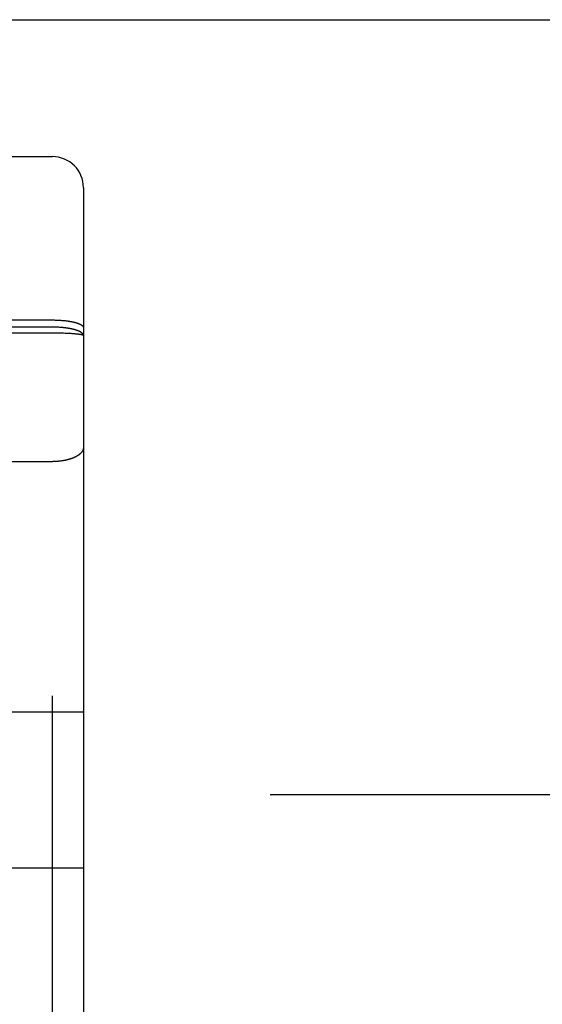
# Model space of a CAD drawing. Header units: inches. Extents: x 0 to 230, y 0 to 149.
# Tile 79 of 92: x 77.844 to 78.35, y 107.108 to 108.061. Entities that reach past the tile are written whole.
import ezdxf

# ---------------------------------------------------------------- set-up
doc = ezdxf.new("R2010")
doc.units = ezdxf.units.IN
doc.header["$LTSCALE"] = 12.635135
doc.header["$MEASUREMENT"] = 0
doc.linetypes.add('HIDDEN', pattern=[0.2, 0.1, -0.1])
doc.layers.get('0').update_dxf_attribs({"linetype": 'CONTINUOUS'})
doc.layers.add('02___PRT_ALL_AXES', color=7, linetype='CONTINUOUS')
doc.layers.add('DEFAULT_2', color=8, linetype='HIDDEN')

msp = doc.modelspace()

# ---------------------------------------------------------------- linework, layer by layer
at = {"color": 3, "linetype": 'Continuous'}
msp.add_line((74.82312, 108.0607), (103.42662, 108.0607), dxfattribs=at)
at = {"layer": '02___PRT_ALL_AXES', "color": 8, "linetype": 'HIDDEN'}
msp.add_line((77.81112, 107.9282), (77.87612, 107.9282), dxfattribs=at)
at = {"layer": 'DEFAULT_2', "color": 8, "linetype": 'HIDDEN'}
for p, q in [((77.87612, 106.1432), (77.87612, 107.9282)), ((77.90612, 107.8982), (77.90612, 106.1732)), ((77.3107, 107.7702), (77.87612, 107.7702)), ((77.87612, 107.7702), (77.87696, 107.77019)), ((77.87696, 107.77019), (77.8778, 107.77019)), ((77.8778, 107.77019), (77.87864, 107.77017)), ((77.87864, 107.77017), (77.87948, 107.77015)), ((77.87948, 107.77015), (77.88031, 107.77012)), ((77.88031, 107.77012), (77.88114, 107.77009)), ((77.88114, 107.77009), (77.88197, 107.77005)), ((77.88197, 107.77005), (77.8828, 107.77001)), ((77.8828, 107.77001), (77.88361, 107.76996)), ((77.88361, 107.76996), (77.88442, 107.76991)), ((77.88442, 107.76991), (77.88523, 107.76985)), ((77.88523, 107.76985), (77.88603, 107.76978)), ((77.88603, 107.76978), (77.88682, 107.76971)), ((77.88682, 107.76971), (77.8876, 107.76963)), ((77.8876, 107.76963), (77.88837, 107.76955)), ((77.88837, 107.76955), (77.88914, 107.76946)), ((77.87696, 107.75746), (77.31028, 107.75746)), ((77.87654, 107.76329), (77.31112, 107.76329)), ((77.87738, 107.76328), (77.87654, 107.76329)), ((77.87864, 107.75745), (77.87696, 107.75746)), ((77.87822, 107.76327), (77.87738, 107.76328)), ((77.87906, 107.76325), (77.87822, 107.76327)), ((77.88031, 107.75744), (77.87864, 107.75745)), ((77.8799, 107.76323), (77.87906, 107.76325)), ((77.88073, 107.76319), (77.8799, 107.76323)), ((77.88197, 107.75741), (77.88031, 107.75744)), ((77.88156, 107.76315), (77.88073, 107.76319)), ((77.88239, 107.76311), (77.88156, 107.76315)), ((77.88361, 107.75738), (77.88197, 107.75741)), ((77.88321, 107.76306), (77.88239, 107.76311)), ((77.88402, 107.763), (77.88321, 107.76306)), ((77.88523, 107.75735), (77.88361, 107.75738)), ((77.88483, 107.76294), (77.88402, 107.763)), ((77.88563, 107.76286), (77.88483, 107.76294)), ((77.88682, 107.7573), (77.88523, 107.75735)), ((77.88837, 107.75725), (77.88682, 107.7573)), ((77.88989, 107.75719), (77.88837, 107.75725)), ((77.891, 107.75714), (77.88989, 107.75719)), ((77.89208, 107.75709), (77.891, 107.75714)), ((77.89314, 107.75703), (77.89208, 107.75709)), ((77.89416, 107.75697), (77.89314, 107.75703)), ((77.89515, 107.75691), (77.89416, 107.75697)), ((77.89611, 107.75684), (77.89515, 107.75691)), ((77.89703, 107.75677), (77.89611, 107.75684)), ((77.89763, 107.75672), (77.89703, 107.75677)), ((77.89821, 107.75668), (77.89763, 107.75672)), ((77.89877, 107.75662), (77.89821, 107.75668)), ((77.89931, 107.75657), (77.89877, 107.75662)), ((77.89984, 107.75652), (77.89931, 107.75657)), ((77.90034, 107.75646), (77.89984, 107.75652)), ((77.90083, 107.75641), (77.90034, 107.75646)), ((77.9013, 107.75635), (77.90083, 107.75641)), ((77.90174, 107.75629), (77.9013, 107.75635)), ((77.81112, 107.63323), (77.87654, 107.63323)), ((77.78112, 107.3912), (77.90612, 107.3912)), ((102.09362, 107.31069), (75.48962, 107.31069)), ((77.78112, 107.2402), (77.90612, 107.2402))]:
    msp.add_line(p, q, dxfattribs=at)
for points in [[(77.88914, 107.76946), (77.88989, 107.76937), (77.89026, 107.76932), (77.89063, 107.76927), (77.891, 107.76922), (77.89136, 107.76916), (77.89172, 107.76911), (77.89208, 107.76905), (77.89243, 107.769), (77.89279, 107.76894), (77.89313, 107.76888), (77.89348, 107.76882), (77.89382, 107.76876), (77.89416, 107.7687), (77.89449, 107.76864), (77.89482, 107.76857), (77.89515, 107.76851), (77.89547, 107.76844), (77.89579, 107.76837), (77.89611, 107.7683), (77.89642, 107.76823), (77.89673, 107.76816), (77.89703, 107.76809), (77.89733, 107.76801), (77.89763, 107.76794), (77.89792, 107.76787), (77.89821, 107.76779), (77.89849, 107.76771), (77.89877, 107.76763), (77.89904, 107.76755), (77.89931, 107.76747), (77.89957, 107.76739), (77.89983, 107.76731), (77.90009, 107.76723), (77.90034, 107.76714), (77.90059, 107.76706), (77.90083, 107.76697), (77.90106, 107.76689), (77.90129, 107.7668), (77.90152, 107.76671), (77.90174, 107.76662), (77.90196, 107.76653), (77.90217, 107.76644), (77.90238, 107.76635), (77.90258, 107.76626), (77.90277, 107.76617), (77.90296, 107.76608), (77.90315, 107.76598), (77.90333, 107.76589), (77.9035, 107.76579), (77.90367, 107.7657), (77.90384, 107.7656), (77.90399, 107.76551), (77.90415, 107.76541), (77.9043, 107.76531), (77.90444, 107.76521), (77.90457, 107.76512), (77.9047, 107.76502), (77.90483, 107.76492), (77.90495, 107.76482), (77.90506, 107.76472), (77.90517, 107.76462), (77.90527, 107.76452), (77.90537, 107.76441), (77.90546, 107.76431), (77.90554, 107.76421), (77.90562, 107.76411), (77.9057, 107.76401), (77.90576, 107.7639), (77.90583, 107.7638), (77.90588, 107.7637), (77.90593, 107.7636), (77.90598, 107.76349), (77.90601, 107.76339), (77.90605, 107.76328), (77.90607, 107.76318), (77.90609, 107.76308), (77.90611, 107.76297), (77.90612, 107.76287), (77.90612, 107.76277)], [(77.90612, 107.75503), (77.90612, 107.75515), (77.90611, 107.75526), (77.90609, 107.75538), (77.90607, 107.75549), (77.90605, 107.75561), (77.90601, 107.75572), (77.90598, 107.75584), (77.90593, 107.75595), (77.90588, 107.75607), (77.90583, 107.75618), (77.90576, 107.7563), (77.9057, 107.75641), (77.90562, 107.75653), (77.90554, 107.75664), (77.90546, 107.75675), (77.90537, 107.75687), (77.90527, 107.75698), (77.90517, 107.75709), (77.90506, 107.7572), (77.90495, 107.75732), (77.90483, 107.75743), (77.9047, 107.75754), (77.90457, 107.75765), (77.90444, 107.75776), (77.9043, 107.75787), (77.90415, 107.75798), (77.904, 107.75808), (77.90384, 107.75819), (77.90367, 107.7583), (77.9035, 107.7584), (77.90333, 107.75851), (77.90315, 107.75861), (77.90296, 107.75872), (77.90277, 107.75882), (77.90258, 107.75892), (77.90238, 107.75903), (77.90217, 107.75913), (77.90196, 107.75923), (77.90174, 107.75933), (77.90152, 107.75942), (77.9013, 107.75952), (77.90106, 107.75962), (77.90083, 107.75972), (77.90059, 107.75981), (77.90034, 107.7599), (77.90009, 107.76), (77.89984, 107.76009), (77.89958, 107.76018), (77.89931, 107.76027), (77.89904, 107.76036), (77.89877, 107.76045), (77.89849, 107.76053), (77.89821, 107.76062), (77.89792, 107.76071), (77.89763, 107.76079), (77.89733, 107.76087), (77.89703, 107.76095), (77.89673, 107.76103), (77.89642, 107.76111), (77.89611, 107.76119), (77.8958, 107.76127), (77.89548, 107.76134), (77.89515, 107.76142), (77.89483, 107.76149), (77.89449, 107.76156), (77.89416, 107.76163), (77.89382, 107.7617), (77.89348, 107.76177), (77.89314, 107.76183), (77.89279, 107.7619), (77.89244, 107.76196), (77.89208, 107.76202), (77.89172, 107.76209), (77.89136, 107.76215), (77.891, 107.7622), (77.89063, 107.76226), (77.89026, 107.76232), (77.88989, 107.76237), (77.88952, 107.76242), (77.88914, 107.76247), (77.88876, 107.76252), (77.88837, 107.76257), (77.88799, 107.76262), (77.8876, 107.76266), (77.88721, 107.76271), (77.88682, 107.76275), (77.88643, 107.76279), (77.88563, 107.76286)], [(77.90612, 107.75503), (77.90612, 107.75506), (77.90611, 107.7551), (77.90609, 107.75513), (77.90607, 107.75517), (77.90605, 107.7552), (77.90601, 107.75523), (77.90598, 107.75527), (77.90593, 107.7553), (77.90588, 107.75534), (77.90583, 107.75537), (77.90576, 107.7554), (77.9057, 107.75544), (77.90562, 107.75547), (77.90554, 107.7555), (77.90546, 107.75554), (77.90537, 107.75557), (77.90527, 107.7556), (77.90517, 107.75564), (77.90506, 107.75567), (77.90495, 107.7557), (77.90483, 107.75574), (77.9047, 107.75577), (77.90457, 107.7558), (77.90444, 107.75583), (77.9043, 107.75586), (77.90415, 107.7559), (77.904, 107.75593), (77.90384, 107.75596), (77.90367, 107.75599), (77.9035, 107.75602), (77.90333, 107.75605), (77.90315, 107.75608), (77.90296, 107.75612), (77.90277, 107.75615), (77.90258, 107.75618), (77.90238, 107.75621), (77.90217, 107.75624), (77.90174, 107.75629)], [(77.90612, 107.64682), (77.90612, 107.64663), (77.90611, 107.64644), (77.90609, 107.64625), (77.90607, 107.64606), (77.90605, 107.64587), (77.90601, 107.64568), (77.90598, 107.64549), (77.90593, 107.6453), (77.90588, 107.64511), (77.90583, 107.64492), (77.90576, 107.64473), (77.9057, 107.64454), (77.90562, 107.64436), (77.90554, 107.64417), (77.90546, 107.64398), (77.90537, 107.6438), (77.90527, 107.64361), (77.90517, 107.64343), (77.90506, 107.64324), (77.90495, 107.64306), (77.90483, 107.64287), (77.9047, 107.64269), (77.90457, 107.64251), (77.90444, 107.64233), (77.9043, 107.64215), (77.90415, 107.64197), (77.904, 107.6418), (77.90384, 107.64162), (77.90367, 107.64144), (77.9035, 107.64127), (77.90333, 107.6411), (77.90315, 107.64092), (77.90296, 107.64075), (77.90277, 107.64058), (77.90258, 107.64041), (77.90238, 107.64025), (77.90217, 107.64008), (77.90196, 107.63991), (77.90174, 107.63975), (77.90152, 107.63959), (77.9013, 107.63943), (77.90106, 107.63927), (77.90083, 107.63911), (77.90059, 107.63895), (77.90034, 107.6388), (77.90009, 107.63865), (77.89984, 107.6385), (77.89958, 107.63835), (77.89931, 107.6382), (77.89904, 107.63805), (77.89877, 107.63791), (77.89849, 107.63776), (77.89821, 107.63762), (77.89792, 107.63748), (77.89763, 107.63735), (77.89733, 107.63721), (77.89703, 107.63708), (77.89673, 107.63694), (77.89642, 107.63681), (77.89611, 107.63669), (77.8958, 107.63656), (77.89548, 107.63644), (77.89515, 107.63631), (77.89483, 107.63619), (77.89449, 107.63608), (77.89416, 107.63596), (77.89382, 107.63585), (77.89348, 107.63574), (77.89314, 107.63563), (77.89279, 107.63552), (77.89244, 107.63541), (77.89208, 107.63531), (77.89172, 107.63521), (77.89136, 107.63511), (77.891, 107.63502), (77.89063, 107.63492), (77.89026, 107.63483), (77.88989, 107.63474), (77.88952, 107.63466), (77.88914, 107.63457), (77.88876, 107.63449), (77.88837, 107.63441), (77.88799, 107.63434), (77.8876, 107.63426), (77.88721, 107.63419), (77.88682, 107.63412), (77.88643, 107.63406), (77.88603, 107.63399), (77.88563, 107.63393), (77.88523, 107.63387), (77.88483, 107.63381), (77.88443, 107.63376), (77.88402, 107.63371), (77.88361, 107.63366), (77.88321, 107.63361), (77.8828, 107.63357), (77.88239, 107.63353), (77.88197, 107.63349), (77.88156, 107.63345), (77.88115, 107.63342), (77.88073, 107.63339), (77.88031, 107.63336), (77.8799, 107.63334), (77.87948, 107.63331), (77.87906, 107.63329), (77.87864, 107.63328), (77.87822, 107.63326), (77.8778, 107.63325), (77.87738, 107.63324), (77.87696, 107.63323), (77.87654, 107.63323)]]:
    msp.add_lwpolyline(points, dxfattribs=at)
msp.add_arc((77.87612, 107.8982), 0.03, 0, 90, dxfattribs=at)

doc.saveas('drawing.dxf')
